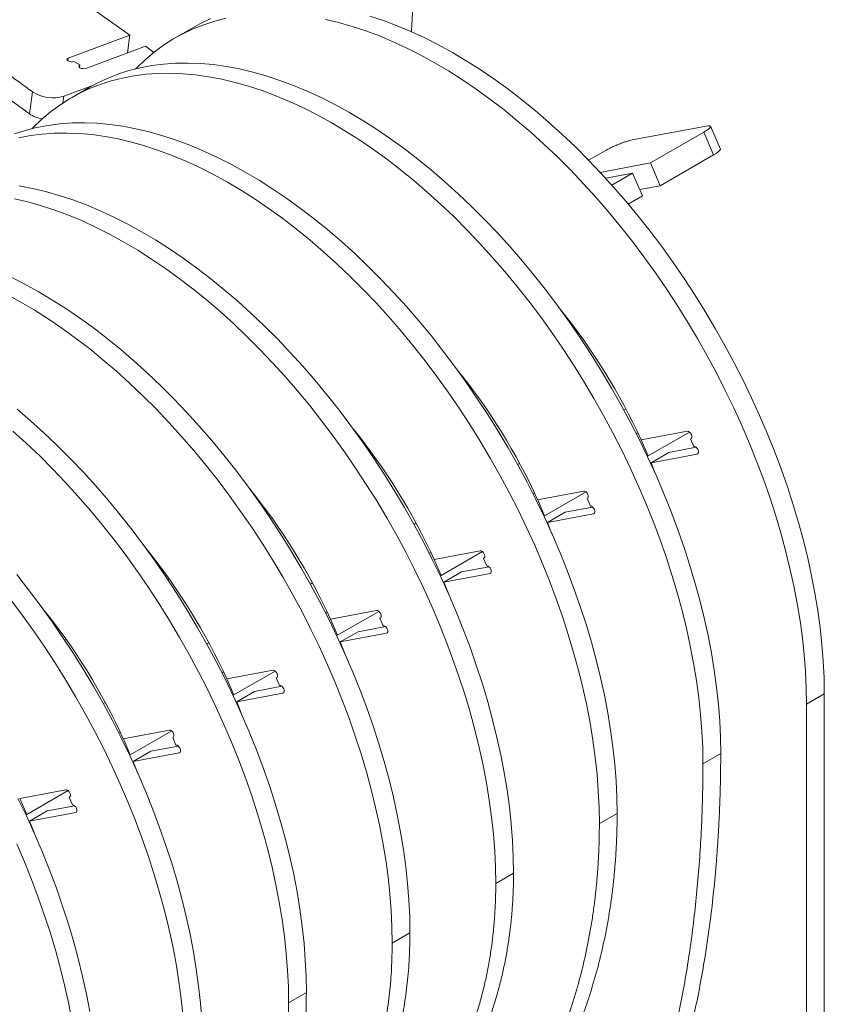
# Model space of a CAD drawing. Header units: millimetres. Extents: x -1732 to 6309, y -3588 to 3891.
# Tile 10 of 18: x 5913 to 6297, y -316 to 154. Entities that reach past the tile are written whole.
import ezdxf

# ---------------------------------------------------------------- set-up
doc = ezdxf.new("R2010")
doc.units = ezdxf.units.MM

msp = doc.modelspace()

# ---------------------------------------------------------------- linework, layer by layer
at = {"color": 7, "linetype": 'Continuous', "lineweight": 15}
for p, q in [((5936.01, 167.86), (5965.44, 147.07)), ((5935.86, 136.01), (5965.44, 147.07)), ((5965.44, 147.07), (5964.25, 138.55)), ((5995.44, 150.55), (5986.95, 145.65)), ((5972.79, 141.74), (5944.34, 131.11)), ((5976.08, 139.34), (5976.83, 138.57)), ((5941.51, 132.74), (5938.68, 134.38)), ((5941.51, 132.74), (5941.34, 131.53)), ((5948.47, 123.24), (5933.86, 117.78)), ((5917.41, 109.37), (5918.89, 119.87)), ((5945.94, 121.97), (5937.45, 117.08)), ((6205.39, 96.89), (6240.75, 103.54)), ((6239.57, 100.57), (6214.12, 85.88)), ((6244.26, 89.7), (6239.57, 100.57)), ((6247.55, 92.55), (6242.86, 103.42)), ((6184.61, 87.19), (6192.42, 91.69)), ((6244.26, 89.7), (6218.81, 75)), ((6190.16, 81.36), (6214.12, 85.88)), ((6214.12, 85.88), (6218.81, 75)), ((6192.75, 78.55), (6205.63, 80.98)), ((6205.63, 80.98), (6195.72, 75.26)), ((6210.32, 70.1), (6205.63, 80.98)), ((6218.81, 75), (6209, 73.16)), ((6210.32, 70.1), (6203.56, 66.2)), ((6201.35, -32.04), (6202.48, -31.82)), ((6207.39, -43.55), (6208.25, -43.39)), ((6231.78, -42.42), (6209.72, -46.58)), ((6209.77, -46.57), (6213.08, -54.24)), ((6232.86, -42.82), (6213.08, -54.24)), ((6233.34, -46.05), (6233.74, -45.82)), ((6234.91, -49.67), (6233.34, -46.05)), ((6222.9, -52.55), (6236.01, -50.08)), ((6213.08, -54.24), (6212.64, -54.32)), ((6214.41, -57.45), (6222.9, -52.55)), ((6214.41, -57.45), (6236.47, -53.3)), ((6150.63, -58.37), (6151.6, -57.8)), ((6214.41, -57.45), (6216.56, -62.89)), ((6026.45, -75.43), (6026.66, -75.18)), ((6157.89, -72.13), (6158.75, -71.97)), ((6182.28, -71), (6160.23, -75.15)), ((6160.27, -75.14), (6163.58, -82.81)), ((6183.37, -71.39), (6163.58, -82.81)), ((6183.85, -74.62), (6184.24, -74.39)), ((6185.41, -78.25), (6183.85, -74.62)), ((6173.4, -81.13), (6186.51, -78.66)), ((6163.58, -82.81), (6163.14, -82.89)), ((6164.92, -86.02), (6173.4, -81.13)), ((6164.92, -86.02), (6186.97, -81.87)), ((6101.13, -86.94), (6102.1, -86.38)), ((6164.92, -86.02), (6167.06, -91.47)), ((6108.4, -100.7), (6109.25, -100.54)), ((6132.78, -99.57), (6110.73, -103.72)), ((6133.87, -99.96), (6114.08, -111.39)), ((6134.35, -103.2), (6134.74, -102.97)), ((6135.91, -106.82), (6134.35, -103.2)), ((6110.77, -103.72), (6114.08, -111.39)), ((6123.9, -109.7), (6137.02, -107.23)), ((6114.08, -111.39), (6113.65, -111.47)), ((6115.42, -114.6), (6123.9, -109.7)), ((6115.42, -114.6), (6137.47, -110.45)), ((5983.5, -113.41), (5984.09, -113.03)), ((6051.63, -115.52), (6052.61, -114.95)), ((6115.42, -114.6), (6117.56, -120.04)), ((6058.9, -129.28), (6059.76, -129.11)), ((6083.29, -128.15), (6061.23, -132.3)), ((6084.37, -128.54), (6064.58, -139.96)), ((6084.85, -131.77), (6085.25, -131.54)), ((6086.41, -135.4), (6084.85, -131.77)), ((6061.28, -132.29), (6064.58, -139.96)), ((6074.41, -138.27), (6087.52, -135.81)), ((6064.58, -139.96), (6064.15, -140.04)), ((6065.92, -143.17), (6074.41, -138.27)), ((6065.92, -143.17), (6087.98, -139.02)), ((5934.28, -142.37), (5934.94, -141.99)), ((6002.14, -144.09), (6003.11, -143.53)), ((6065.92, -143.17), (6068.07, -148.62)), ((6009.4, -157.85), (6010.26, -157.69)), ((6033.79, -156.72), (6011.73, -160.87)), ((6034.87, -157.11), (6015.09, -168.54)), ((6011.78, -160.86), (6015.09, -168.54)), ((6024.91, -166.85), (6038.02, -164.38)), ((6035.35, -160.35), (6035.75, -160.12)), ((6036.92, -163.97), (6035.35, -160.35)), ((6015.09, -168.54), (6014.65, -168.62)), ((6016.42, -171.75), (6024.91, -166.85)), ((6016.42, -171.75), (6038.48, -167.59)), ((6288.72, -172.91), (6297.2, -168.02)), ((6297.2, -617.11), (6297.2, -168.02)), ((5952.64, -172.66), (5953.61, -172.1)), ((6016.42, -171.75), (6018.57, -177.19)), ((6288.72, -622.01), (6288.72, -172.91)), ((5959.9, -186.42), (5960.76, -186.26)), ((5984.29, -185.3), (5962.24, -189.45)), ((5985.38, -185.69), (5965.59, -197.11)), ((5962.28, -189.44), (5965.59, -197.11)), ((5975.41, -195.42), (5988.52, -192.95)), ((5985.86, -188.92), (5986.25, -188.69)), ((5987.42, -192.54), (5985.86, -188.92)), ((5965.59, -197.11), (5965.15, -197.19)), ((5966.93, -200.32), (5975.41, -195.42)), ((5966.93, -200.32), (5988.98, -196.17)), ((6239.22, -201.49), (6247.7, -196.59)), ((5966.93, -200.32), (5969.07, -205.76)), ((5934.79, -213.87), (5912.74, -218.02)), ((5935.88, -214.26), (5916.09, -225.68)), ((5912.78, -218.01), (5916.09, -225.68)), ((5936.36, -217.49), (5936.75, -217.26)), ((5937.92, -221.12), (5936.36, -217.49)), ((5916.09, -225.68), (5915.66, -225.77)), ((5917.43, -228.9), (5925.91, -224)), ((5917.43, -228.9), (5939.48, -224.74)), ((5925.91, -224), (5939.03, -221.53)), ((6189.72, -230.06), (6198.21, -225.16)), ((5917.43, -228.9), (5919.57, -234.34)), ((6140.22, -258.64), (6148.71, -253.74)), ((6090.73, -287.21), (6099.21, -282.31)), ((6041.23, -315.79), (6049.71, -310.89))]:
    msp.add_line(p, q, dxfattribs=at)
at = {"color": 8, "linetype": 'Continuous', "lineweight": 15}
for p, q in [((5935.69, 134.8), (5935.86, 136.01)), ((5933.41, 114.59), (5933.86, 117.78)), ((6236.87, -53.07), (6236.47, -53.3)), ((6187.37, -81.64), (6186.97, -81.87)), ((6137.87, -110.22), (6137.47, -110.45)), ((6088.37, -138.79), (6087.98, -139.02)), ((6038.88, -167.37), (6038.48, -167.59)), ((5989.38, -195.94), (5988.98, -196.17)), ((5939.88, -224.51), (5939.48, -224.74))]:
    msp.add_line(p, q, dxfattribs=at)
at = {"color": 7, "linetype": 'Continuous', "lineweight": 15, "flags": 128}
for points in [[(6297.2, -168.02), (6297.08, -160.29), (6296.7, -152.42), (6296.08, -144.44), (6295.21, -136.34), (6294.1, -128.15), (6292.74, -119.87), (6291.14, -111.51), (6289.3, -103.09), (6287.22, -94.61), (6284.9, -86.1), (6282.36, -77.56), (6279.58, -69), (6276.58, -60.43), (6273.36, -51.88), (6269.93, -43.34), (6266.29, -34.84), (6262.44, -26.38), (6258.39, -17.98), (6254.14, -9.64), (6249.71, -1.38), (6245.1, 6.79), (6240.31, 14.85), (6235.35, 22.8), (6230.23, 30.62), (6224.96, 38.31), (6219.53, 45.86), (6213.97, 53.24), (6208.28, 60.46), (6202.46, 67.5), (6196.53, 74.35), (6190.49, 81), (6184.35, 87.45), (6178.13, 93.68), (6171.82, 99.69), (6165.43, 105.46), (6158.99, 110.99), (6152.49, 116.27), (6145.95, 121.3), (6139.37, 126.06), (6132.76, 130.55), (6126.13, 134.77), (6119.5, 138.7), (6112.87, 142.35), (6106.25, 145.7), (6099.65, 148.75), (6093.08, 151.5), (6086.55, 153.95), (6080.06, 156.08)], [(6011.31, 155.06), (6005.93, 153.69), (6000.69, 152), (5995.62, 150), (5990.71, 147.69), (5985.96, 145.07), (5981.4, 142.15), (5977.02, 138.92), (5972.83, 135.41), (5968.84, 131.6), (5968.14, 130.88)], [(6004.1, 154.9), (5999.19, 152.59), (5995.44, 150.55)], [(6288.72, -172.91), (6288.59, -165.18), (6288.22, -157.32), (6287.6, -149.34), (6286.73, -141.24), (6285.61, -133.05), (6284.25, -124.77), (6282.65, -116.41), (6280.81, -107.99), (6278.73, -99.51), (6276.42, -91), (6273.87, -82.46), (6271.1, -73.9), (6268.1, -65.33), (6264.88, -56.78), (6261.45, -48.24), (6257.8, -39.74), (6253.95, -31.28), (6249.9, -22.87), (6245.66, -14.54), (6241.23, -6.28), (6236.61, 1.89), (6231.82, 9.95), (6226.87, 17.9), (6221.75, 25.73), (6216.47, 33.42), (6211.05, 40.96), (6205.49, 48.34), (6199.79, 55.56), (6193.98, 62.6), (6188.05, 69.45), (6182.01, 76.1), (6175.87, 82.55), (6169.64, 88.78), (6163.33, 94.79), (6156.95, 100.56), (6150.5, 106.09), (6144.01, 111.38), (6137.46, 116.4), (6130.88, 121.16), (6124.27, 125.65), (6117.65, 129.87), (6111.02, 133.8), (6104.39, 137.45), (6097.77, 140.8), (6091.16, 143.85), (6084.59, 146.6), (6078.06, 149.05), (6071.58, 151.18), (6065.15, 153), (6058.79, 154.51)], [(5938.68, 134.38), (5938.04, 134.24), (5937.28, 134.25), (5936.52, 134.4), (5935.88, 134.67), (5935.44, 135.03), (5935.28, 135.4), (5935.43, 135.75), (5935.86, 136.01)], [(5944.34, 131.11), (5943.7, 130.97), (5942.94, 130.98), (5942.18, 131.13), (5941.53, 131.41), (5941.1, 131.76), (5940.94, 132.14), (5941.09, 132.48), (5941.51, 132.74)], [(6247.7, -196.59), (6247.58, -188.86), (6247.21, -181), (6246.59, -173.01), (6245.72, -164.92), (6244.6, -156.72), (6243.24, -148.44), (6241.64, -140.08), (6239.8, -131.66), (6237.72, -123.19), (6235.4, -114.67), (6232.86, -106.13), (6230.08, -97.57), (6227.08, -89.01), (6223.87, -80.45), (6220.43, -71.92), (6216.79, -63.41), (6212.94, -54.95), (6208.89, -46.55), (6204.65, -38.21), (6200.21, -29.96), (6195.6, -21.79), (6190.81, -13.73), (6185.85, -5.77), (6180.73, 2.05), (6175.46, 9.74), (6170.04, 17.28), (6164.48, 24.67), (6158.78, 31.88), (6152.97, 38.92), (6147.03, 45.77), (6140.99, 52.43), (6134.86, 58.88), (6128.63, 65.11), (6122.32, 71.11), (6115.94, 76.89), (6109.49, 82.42), (6102.99, 87.7), (6096.45, 92.73), (6089.87, 97.49), (6083.26, 101.98), (6076.64, 106.19), (6070, 110.13), (6063.37, 113.77), (6056.75, 117.12), (6050.15, 120.18), (6043.58, 122.93), (6037.05, 125.37), (6030.56, 127.51), (6024.14, 129.33), (6017.77, 130.84), (6011.49, 132.03), (6005.28, 132.9), (5999.17, 133.45), (5993.16, 133.68), (5987.26, 133.59), (5981.48, 133.17), (5975.82, 132.44), (5970.3, 131.39), (5964.91, 130.02), (5959.68, 128.33), (5954.61, 126.33), (5949.69, 124.02), (5945.94, 121.97)], [(6239.22, -201.49), (6239.09, -193.76), (6238.72, -185.9), (6238.1, -177.91), (6237.23, -169.82), (6236.12, -161.62), (6234.76, -153.34), (6233.16, -144.98), (6231.31, -136.56), (6229.23, -128.09), (6226.92, -119.57), (6224.37, -111.03), (6221.6, -102.47), (6218.6, -93.91), (6215.38, -85.35), (6211.95, -76.82), (6208.3, -68.31), (6204.45, -59.85), (6200.4, -51.45), (6196.16, -43.11), (6191.73, -34.85), (6187.12, -26.69), (6182.33, -18.62), (6177.37, -10.67), (6172.25, -2.85), (6166.97, 4.84), (6161.55, 12.38), (6155.99, 19.77), (6150.3, 26.99), (6144.48, 34.03), (6138.55, 40.88), (6132.51, 47.53), (6126.37, 53.98), (6120.14, 60.21), (6113.83, 66.21), (6107.45, 71.99), (6101.01, 77.52), (6094.51, 82.8), (6087.96, 87.83), (6081.38, 92.59), (6074.78, 97.08), (6068.15, 101.3), (6061.52, 105.23), (6054.89, 108.87), (6048.27, 112.22), (6041.67, 115.28), (6035.1, 118.03), (6028.56, 120.47), (6022.08, 122.61), (6015.65, 124.43), (6009.29, 125.94), (6003, 127.13), (5996.8, 128), (5990.68, 128.55), (5984.67, 128.78), (5978.77, 128.69), (5972.99, 128.27), (5967.33, 127.54), (5961.81, 126.49), (5956.43, 125.12), (5951.2, 123.43), (5946.12, 121.43), (5941.21, 119.12), (5936.47, 116.5), (5931.9, 113.57), (5927.52, 110.35), (5923.33, 106.83), (5919.34, 103.02), (5918.64, 102.3)], [(6198.21, -225.16), (6198.08, -217.43), (6197.71, -209.57), (6197.09, -201.59), (6196.22, -193.49), (6195.1, -185.3), (6193.75, -177.02), (6192.14, -168.66), (6190.3, -160.24), (6188.22, -151.76), (6185.91, -143.25), (6183.36, -134.71), (6180.59, -126.15), (6177.59, -117.58), (6174.37, -109.03), (6170.94, -100.49), (6167.29, -91.99), (6163.44, -83.53), (6159.39, -75.12), (6155.15, -66.79), (6150.72, -58.53), (6146.1, -50.36), (6141.31, -42.3), (6136.36, -34.35), (6131.24, -26.52), (6125.96, -18.83), (6120.54, -11.29), (6114.98, -3.91), (6109.29, 3.31), (6103.47, 10.35), (6097.54, 17.2), (6091.5, 23.85), (6085.36, 30.3), (6079.13, 36.53), (6072.82, 42.54), (6066.44, 48.31), (6059.99, 53.84), (6053.5, 59.13), (6046.95, 64.15), (6040.37, 68.91), (6033.76, 73.4), (6027.14, 77.62), (6020.51, 81.55), (6013.88, 85.2), (6007.26, 88.55), (6000.66, 91.6), (5994.08, 94.35), (5987.55, 96.8), (5981.07, 98.93), (5974.64, 100.75), (5968.28, 102.26), (5961.99, 103.45), (5955.78, 104.32), (5949.67, 104.87), (5943.66, 105.1), (5937.76, 105.01), (5931.98, 104.6), (5926.32, 103.86), (5920.8, 102.81), (5915.42, 101.44), (5910.18, 99.75)], [(6240.75, 103.54), (6241.76, 103.68), (6242.47, 103.66), (6242.83, 103.47), (6242.85, 103.13), (6242.51, 102.65), (6241.83, 102.05), (6240.84, 101.35), (6239.57, 100.57)], [(6189.72, -230.06), (6189.6, -222.33), (6189.22, -214.47), (6188.6, -206.48), (6187.73, -198.39), (6186.62, -190.2), (6185.26, -181.91), (6183.66, -173.56), (6181.82, -165.13), (6179.74, -156.66), (6177.42, -148.15), (6174.87, -139.6), (6172.1, -131.04), (6169.1, -122.48), (6165.88, -113.93), (6162.45, -105.39), (6158.81, -96.89), (6154.96, -88.43), (6150.91, -80.02), (6146.66, -71.69), (6142.23, -63.43), (6137.62, -55.26), (6132.83, -47.2), (6127.87, -39.25), (6122.75, -31.42), (6117.48, -23.73), (6112.05, -16.19), (6106.49, -8.81), (6100.8, -1.59), (6094.98, 5.45), (6089.05, 12.3), (6083.01, 18.96), (6076.87, 25.4), (6070.65, 31.63), (6064.34, 37.64), (6057.95, 43.41), (6051.51, 48.94), (6045.01, 54.23), (6038.47, 59.25), (6031.89, 64.01), (6025.28, 68.51), (6018.65, 72.72), (6012.02, 76.65), (6005.39, 80.3), (5998.77, 83.65), (5992.17, 86.7), (5985.6, 89.45), (5979.07, 91.9), (5972.58, 94.03), (5966.15, 95.86), (5959.79, 97.36), (5953.5, 98.55), (5947.3, 99.42), (5941.19, 99.97), (5935.18, 100.2), (5929.28, 100.11), (5923.49, 99.7), (5917.84, 98.97), (5912.31, 97.91)], [(6247.55, 92.55), (6247.54, 92.26), (6247.2, 91.78), (6246.52, 91.18), (6245.53, 90.47), (6244.26, 89.7)], [(6148.71, -253.74), (6148.58, -246.01), (6148.21, -238.15), (6147.59, -230.16), (6146.72, -222.07), (6145.61, -213.87), (6144.25, -205.59), (6142.65, -197.23), (6140.8, -188.81), (6138.72, -180.34), (6136.41, -171.82), (6133.86, -163.28), (6131.09, -154.72), (6128.09, -146.16), (6124.87, -137.6), (6121.44, -129.07), (6117.79, -120.56), (6113.94, -112.1), (6109.9, -103.7), (6105.65, -95.36), (6101.22, -87.1), (6096.61, -78.94), (6091.82, -70.87), (6086.86, -62.92), (6081.74, -55.1), (6076.46, -47.41), (6071.04, -39.87), (6065.48, -32.48), (6059.79, -25.26), (6053.97, -18.22), (6048.04, -11.37), (6042, -4.72), (6035.86, 1.73), (6029.63, 7.96), (6023.32, 13.96), (6016.94, 19.74), (6010.5, 25.27), (6004, 30.55), (5997.45, 35.58), (5990.87, 40.34), (5984.27, 44.83), (5977.64, 49.05), (5971.01, 52.98), (5964.38, 56.62), (5957.76, 59.97), (5951.16, 63.03), (5944.59, 65.78), (5938.05, 68.22), (5931.57, 70.36), (5925.14, 72.18), (5918.78, 73.69), (5912.49, 74.88)], [(6140.22, -258.64), (6140.1, -250.91), (6139.73, -243.04), (6139.11, -235.06), (6138.24, -226.96), (6137.12, -218.77), (6135.76, -210.49), (6134.16, -202.13), (6132.32, -193.71), (6130.24, -185.23), (6127.92, -176.72), (6125.38, -168.18), (6122.6, -159.62), (6119.6, -151.06), (6116.39, -142.5), (6112.95, -133.96), (6109.31, -125.46), (6105.46, -117), (6101.41, -108.6), (6097.17, -100.26), (6092.73, -92), (6088.12, -83.84), (6083.33, -75.77), (6078.37, -67.82), (6073.25, -60), (6067.98, -52.31), (6062.56, -44.76), (6057, -37.38), (6051.3, -30.16), (6045.49, -23.12), (6039.55, -16.27), (6033.51, -9.62), (6027.38, -3.17), (6021.15, 3.06), (6014.84, 9.07), (6008.46, 14.84), (6002.01, 20.37), (5995.51, 25.65), (5988.97, 30.68), (5982.39, 35.44), (5975.78, 39.93), (5969.16, 44.15), (5962.52, 48.08), (5955.89, 51.72), (5949.27, 55.08), (5942.67, 58.13), (5936.1, 60.88), (5929.57, 63.32), (5923.08, 65.46), (5916.65, 67.28), (5910.29, 68.79)], [(6099.21, -282.31), (6099.09, -274.58), (6098.71, -266.72), (6098.09, -258.73), (6097.22, -250.64), (6096.11, -242.45), (6094.75, -234.16), (6093.15, -225.81), (6091.31, -217.38), (6089.23, -208.91), (6086.91, -200.4), (6084.37, -191.85), (6081.59, -183.29), (6078.59, -174.73), (6075.37, -166.18), (6071.94, -157.64), (6068.3, -149.14), (6064.45, -140.68), (6060.4, -132.27), (6056.15, -123.94), (6051.72, -115.68), (6047.11, -107.51), (6042.32, -99.45), (6037.36, -91.5), (6032.24, -83.67), (6026.97, -75.98), (6021.54, -68.44), (6015.98, -61.06), (6010.29, -53.84), (6004.47, -46.8), (5998.54, -39.95), (5992.5, -33.29), (5986.36, -26.85), (5980.14, -20.62), (5973.83, -14.61), (5967.44, -8.84), (5961, -3.31), (5954.5, 1.98), (5947.96, 7), (5941.38, 11.76), (5934.77, 16.26), (5928.14, 20.47), (5921.51, 24.4), (5914.88, 28.05), (5908.26, 31.4)], [(6090.73, -287.21), (6090.6, -279.48), (6090.23, -271.62), (6089.61, -263.63), (6088.74, -255.54), (6087.62, -247.34), (6086.27, -239.06), (6084.66, -230.7), (6082.82, -222.28), (6080.74, -213.81), (6078.43, -205.29), (6075.88, -196.75), (6073.11, -188.19), (6070.11, -179.63), (6066.89, -171.07), (6063.46, -162.54), (6059.81, -154.04), (6055.96, -145.58), (6051.91, -137.17), (6047.67, -128.83), (6043.24, -120.58), (6038.62, -112.41), (6033.83, -104.35), (6028.88, -96.4), (6023.76, -88.57), (6018.48, -80.88), (6013.06, -73.34), (6007.5, -65.95), (6001.8, -58.74), (5995.99, -51.7), (5990.06, -44.85), (5984.02, -38.19), (5977.88, -31.75), (5971.65, -25.51), (5965.34, -19.51), (5958.96, -13.74), (5952.51, -8.2), (5946.02, -2.92), (5939.47, 2.1), (5932.89, 6.87), (5926.28, 11.36), (5919.66, 15.57), (5913.03, 19.51), (5906.4, 23.15)], [(6049.71, -310.89), (6049.59, -303.16), (6049.22, -295.29), (6048.6, -287.31), (6047.73, -279.21), (6046.61, -271.02), (6045.25, -262.74), (6043.65, -254.38), (6041.81, -245.96), (6039.73, -237.48), (6037.41, -228.97), (6034.87, -220.43), (6032.09, -211.87), (6029.1, -203.31), (6025.88, -194.75), (6022.44, -186.21), (6018.8, -177.71), (6014.95, -169.25), (6010.9, -160.85), (6006.66, -152.51), (6002.22, -144.25), (5997.61, -136.09), (5992.82, -128.02), (5987.86, -120.07), (5982.74, -112.25), (5977.47, -104.56), (5972.05, -97.01), (5966.49, -89.63), (5960.79, -82.41), (5954.98, -75.37), (5949.04, -68.52), (5943, -61.87), (5936.87, -55.42), (5930.64, -49.19), (5924.33, -43.18), (5917.95, -37.41), (5911.5, -31.88)], [(6041.23, -315.79), (6041.1, -308.05), (6040.73, -300.19), (6040.11, -292.21), (6039.24, -284.11), (6038.13, -275.92), (6036.77, -267.64), (6035.17, -259.28), (6033.32, -250.86), (6031.24, -242.38), (6028.93, -233.87), (6026.38, -225.33), (6023.61, -216.77), (6020.61, -208.2), (6017.39, -199.65), (6013.96, -191.11), (6010.31, -182.61), (6006.46, -174.15), (6002.42, -165.75), (5998.17, -157.41), (5993.74, -149.15), (5989.13, -140.98), (5984.34, -132.92), (5979.38, -124.97), (5974.26, -117.15), (5968.98, -109.46), (5963.56, -101.91), (5958, -94.53), (5952.31, -87.31), (5946.49, -80.27), (5940.56, -73.42), (5934.52, -66.77), (5928.38, -60.32), (5922.15, -54.09), (5915.84, -48.08), (5909.46, -42.31)], [(6233.34, -46.05), (6233.73, -45.83), (6233.95, -45.36), (6233.95, -44.72), (6233.74, -44.01), (6233.35, -43.34), (6232.84, -42.8), (6232.29, -42.48), (6231.78, -42.42)], [(6236.47, -53.3), (6236.86, -53.07), (6237.07, -52.61), (6237.07, -51.97), (6236.87, -51.26), (6236.48, -50.59), (6235.97, -50.05), (6235.42, -49.73), (6234.91, -49.67)], [(6183.85, -74.62), (6184.24, -74.4), (6184.45, -73.94), (6184.45, -73.3), (6184.24, -72.59), (6183.85, -71.91), (6183.34, -71.37), (6182.79, -71.05), (6182.28, -71)], [(6186.97, -81.87), (6187.36, -81.65), (6187.58, -81.18), (6187.58, -80.55), (6187.37, -79.84), (6186.98, -79.16), (6186.47, -78.62), (6185.92, -78.3), (6185.41, -78.25)], [(6134.35, -103.2), (6134.74, -102.97), (6134.95, -102.51), (6134.95, -101.87), (6134.74, -101.16), (6134.36, -100.49), (6133.85, -99.95), (6133.3, -99.63), (6132.78, -99.57)], [(6137.47, -110.45), (6137.86, -110.22), (6138.08, -109.76), (6138.08, -109.12), (6137.87, -108.41), (6137.48, -107.74), (6136.97, -107.2), (6136.42, -106.87), (6135.91, -106.82)], [(5999.72, -323.87), (5999.1, -315.88), (5998.23, -307.79), (5997.11, -299.59), (5995.76, -291.31), (5994.15, -282.95), (5992.31, -274.53), (5990.23, -266.06), (5987.92, -257.54), (5985.37, -249), (5982.6, -240.44), (5979.6, -231.88), (5976.38, -223.32), (5972.95, -214.79), (5969.3, -206.29), (5965.45, -197.83), (5961.4, -189.42), (5957.16, -181.08), (5952.73, -172.83), (5948.11, -164.66), (5943.32, -156.6), (5938.37, -148.65), (5933.25, -140.82), (5927.97, -133.13), (5922.55, -125.59), (5916.99, -118.2), (5911.3, -110.99)], [(5990.61, -320.78), (5989.74, -312.69), (5988.63, -304.49), (5987.27, -296.21), (5985.67, -287.85), (5983.83, -279.43), (5981.75, -270.96), (5979.43, -262.44), (5976.88, -253.9), (5974.11, -245.34), (5971.11, -236.78), (5967.89, -228.22), (5964.46, -219.69), (5960.82, -211.18), (5956.97, -202.72), (5952.92, -194.32), (5948.67, -185.98), (5944.24, -177.73), (5939.63, -169.56), (5934.84, -161.49), (5929.88, -153.54), (5924.76, -145.72), (5919.49, -138.03), (5914.06, -130.49), (5908.5, -123.1)], [(6084.85, -131.77), (6085.24, -131.55), (6085.45, -131.08), (6085.46, -130.45), (6085.25, -129.74), (6084.86, -129.06), (6084.35, -128.52), (6083.8, -128.2), (6083.29, -128.15)], [(6087.98, -139.02), (6088.37, -138.8), (6088.58, -138.33), (6088.58, -137.7), (6088.37, -136.99), (6087.98, -136.31), (6087.48, -135.77), (6086.92, -135.45), (6086.41, -135.4)], [(6035.35, -160.35), (6035.74, -160.12), (6035.96, -159.66), (6035.96, -159.02), (6035.75, -158.31), (6035.36, -157.63), (6034.85, -157.1), (6034.3, -156.77), (6033.79, -156.72)], [(6038.48, -167.59), (6038.87, -167.37), (6039.08, -166.91), (6039.08, -166.27), (6038.88, -165.56), (6038.49, -164.88), (6037.98, -164.34), (6037.43, -164.02), (6036.92, -163.97)], [(5985.86, -188.92), (5986.25, -188.7), (5986.46, -188.23), (5986.46, -187.6), (5986.25, -186.89), (5985.86, -186.21), (5985.35, -185.67), (5984.8, -185.35), (5984.29, -185.3)], [(5988.98, -196.17), (5989.37, -195.95), (5989.59, -195.48), (5989.59, -194.85), (5989.38, -194.13), (5988.99, -193.46), (5988.48, -192.92), (5987.93, -192.6), (5987.42, -192.54)], [(5936.36, -217.49), (5936.75, -217.27), (5936.96, -216.81), (5936.96, -216.17), (5936.75, -215.46), (5936.37, -214.78), (5935.86, -214.24), (5935.31, -213.92), (5934.79, -213.87)], [(5946.26, -319.89), (5944.66, -311.53), (5942.81, -303.11), (5940.73, -294.63), (5938.42, -286.12), (5935.87, -277.58), (5933.1, -269.02), (5930.1, -260.45), (5926.88, -251.9), (5923.45, -243.36), (5919.8, -234.86), (5915.95, -226.4), (5911.91, -218)], [(5939.48, -224.74), (5939.87, -224.52), (5940.09, -224.06), (5940.09, -223.42), (5939.88, -222.71), (5939.49, -222.03), (5938.98, -221.49), (5938.43, -221.17), (5937.92, -221.12)], [(5937.77, -324.79), (5936.17, -316.43), (5934.33, -308.01), (5932.25, -299.53), (5929.93, -291.02), (5927.39, -282.48), (5924.61, -273.92), (5921.61, -265.35), (5918.4, -256.8), (5914.96, -248.26), (5911.32, -239.76)]]:
    msp.add_lwpolyline(points, dxfattribs=at)
at = {"color": 7, "linetype": 'Continuous', "lineweight": 15}
for centre, radius, start, end in [((5928.62, 134.9), 17.9, 237.0606, 287.0321), ((5926.17, 122.36), 15.66, 235.9911, 259.9847), ((5945.33, -167.08), 290.56, 24.5022, 38.9934), ((5895.84, -195.65), 290.56, 24.5022, 38.9934), ((5846.34, -224.23), 290.56, 24.5022, 38.9934), ((5796.84, -252.8), 290.56, 24.5022, 38.9934), ((5747.34, -281.37), 290.56, 24.5022, 38.9934), ((5697.85, -309.95), 290.56, 24.5022, 38.9934)]:
    msp.add_arc(centre, radius, start, end, dxfattribs=at)
for points, knots in [([(6099.93, 148.48), (6100.16, 152.12), (6100.82, 162.72), (6101.29, 179.94), (6101.5, 200.14), (6101.28, 219.9), (6100.77, 238.61), (6100.04, 256.22), (6099.19, 272.67), (6098.24, 288.41), (6097.25, 303.36), (6096.27, 317.43), (6095.66, 326.53), (6095.36, 330.92)], [0, 0, 0, 0, 0.0569273, 0.1658407, 0.2744379, 0.3819768, 0.4876848, 0.5822961, 0.6740733, 0.7623794, 0.8465696, 0.9259939, 1, 1, 1, 1]), ([(5918.89, 119.87), (5917.96, 120.56), (5916.1, 121.92), (5913.29, 123.97), (5910.49, 126.02), (5907.67, 128.06), (5904.85, 130.1), (5902.01, 132.14), (5899.17, 134.17), (5896.32, 136.21), (5893.47, 138.24), (5890.6, 140.27), (5887.73, 142.29), (5884.85, 144.32), (5881.96, 146.34), (5879.06, 148.35), (5876.15, 150.37), (5873.24, 152.38), (5871.29, 153.73), (5870.32, 154.4)], [0, 0, 0, 0, 0.058866, 0.117726, 0.176582, 0.235432, 0.294277, 0.353116, 0.411951, 0.47078, 0.529603, 0.588421, 0.647234, 0.706042, 0.764844, 0.823641, 0.882433, 0.941219, 1, 1, 1, 1]), ([(5917.41, 109.37), (5916.48, 110.06), (5914.62, 111.42), (5911.82, 113.47), (5909.02, 115.51), (5906.2, 117.55), (5903.38, 119.59), (5900.55, 121.63), (5897.71, 123.67), (5894.86, 125.7), (5892, 127.73), (5889.14, 129.76), (5886.26, 131.78), (5883.38, 133.81), (5880.49, 135.83), (5877.59, 137.85), (5874.69, 139.87), (5871.77, 141.88), (5869.82, 143.22), (5868.84, 143.9)], [0, 0, 0, 0, 0.0588257, 0.1176495, 0.1764718, 0.2352928, 0.294113, 0.3529327, 0.411752, 0.4705714, 0.5293912, 0.5882116, 0.647033, 0.7058558, 0.7646801, 0.8235064, 0.8823349, 0.941166, 1, 1, 1, 1]), ([(5972.79, 141.74), (5973, 141.59), (5974.16, 140.75), (5975.22, 139.97), (5976.08, 139.34)], [0.990307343, 0.990307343, 0.990307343, 0.990307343, 0.992032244, 1, 1, 1, 1]), ([(6192.42, 91.69), (6192.87, 91.95), (6193.8, 92.47), (6195.45, 93.29), (6197.26, 94.12), (6199.15, 94.92), (6201.02, 95.63), (6202.72, 96.2), (6204.22, 96.64), (6205, 96.81), (6205.39, 96.89)], [0, 0, 0, 0, 0.116518, 0.240015, 0.368646, 0.500006, 0.631364, 0.759993, 0.883486, 1, 1, 1, 1]), ([(6143.81, -585.71), (6143.81, -584.92), (6143.82, -583.35), (6143.86, -580.92), (6143.92, -578.54), (6144, -576.17), (6144.11, -573.81), (6144.25, -571.46), (6144.41, -569.11), (6144.59, -566.78), (6144.8, -564.45), (6145.03, -562.14), (6145.29, -559.83), (6145.75, -556.07), (6146.49, -550.91), (6147.63, -544.39), (6148.96, -537.95), (6150.94, -529.61), (6153.82, -519.47), (6157.76, -507.89), (6162.17, -496.62), (6166.91, -485.75), (6171.93, -475.1), (6177.12, -464.71), (6182.42, -454.44), (6187.76, -444.22), (6193.08, -433.98), (6197.45, -425.37), (6200.88, -418.42), (6204.26, -411.4), (6208.37, -402.51), (6213.08, -391.61), (6217.53, -380.45), (6221.69, -369), (6225.57, -357.21), (6229.12, -345.18), (6232.35, -332.85), (6235.26, -320.31), (6238.72, -303.17), (6242.29, -281.15), (6244.6, -260.63), (6245.77, -246.7), (6246.28, -239.68), (6246.71, -232.63), (6246.98, -227.21), (6247.14, -223.47), (6247.23, -221.4), (6247.3, -219.33), (6247.37, -217.26), (6247.44, -215.19), (6247.49, -213.12), (6247.54, -211.05), (6247.59, -208.99), (6247.62, -206.92), (6247.65, -204.85), (6247.68, -202.79), (6247.69, -200.72), (6247.7, -198.63), (6247.7, -197.27), (6247.7, -196.59)], [0, 0, 0, 0, 0.005126, 0.010264, 0.015414, 0.020578, 0.025754, 0.030946, 0.036151, 0.041373, 0.04661, 0.051864, 0.057135, 0.062424, 0.077799, 0.093331, 0.10903, 0.124907, 0.155748, 0.187398, 0.218121, 0.249889, 0.281147, 0.312403, 0.343661, 0.37492, 0.406179, 0.437439, 0.453067, 0.468694, 0.49995, 0.531208, 0.562457, 0.59371, 0.624966, 0.656589, 0.687467, 0.718859, 0.749966, 0.812534, 0.874974, 0.890677, 0.906327, 0.921925, 0.937475, 0.942004, 0.946523, 0.951033, 0.955532, 0.960022, 0.964502, 0.968972, 0.973433, 0.977884, 0.982326, 0.986758, 0.991181, 0.995595, 1, 1, 1, 1]), ([(6135.33, -590.61), (6135.33, -590.17), (6135.33, -589.29), (6135.34, -587.97), (6135.36, -586.66), (6135.38, -585.34), (6135.42, -584.03), (6135.46, -582.72), (6135.51, -581.42), (6135.56, -580.12), (6135.63, -578.81), (6135.7, -577.52), (6135.89, -574.31), (6136.3, -569.23), (6137.06, -562.41), (6138.02, -555.71), (6139.17, -549.18), (6140.5, -542.76), (6142.48, -534.41), (6145.36, -524.28), (6149.33, -512.64), (6153.73, -501.42), (6158.47, -490.56), (6163.47, -479.97), (6168.65, -469.58), (6173.06, -461.02), (6176.62, -454.2), (6179.41, -448.85), (6182.07, -443.73), (6185.61, -436.89), (6189.85, -428.53), (6194.96, -418.06), (6199.89, -407.39), (6204.6, -396.49), (6209.05, -385.33), (6213.21, -373.88), (6218.36, -358.23), (6224.01, -337.94), (6228.6, -316.74), (6231.66, -299.28), (6233.65, -285.95), (6235.34, -272.38), (6236.73, -258.6), (6237.83, -244.62), (6238.43, -233.8), (6238.75, -226.29), (6238.89, -222.16), (6239.01, -218.02), (6239.1, -213.89), (6239.17, -209.76), (6239.21, -205.63), (6239.22, -202.87), (6239.22, -201.49)], [0, 0, 0, 0, 0.002818, 0.00564, 0.008467, 0.011298, 0.014133, 0.016974, 0.019819, 0.022669, 0.025524, 0.028385, 0.03125, 0.046768, 0.062499, 0.077987, 0.093749, 0.109208, 0.124999, 0.156249, 0.1875, 0.21875, 0.25, 0.28125, 0.3125, 0.34375, 0.359375, 0.375, 0.392857, 0.40625, 0.4375, 0.46875, 0.500001, 0.531251, 0.562501, 0.593751, 0.625001, 0.687496, 0.749991, 0.781147, 0.812496, 0.843711, 0.875001, 0.906328, 0.9375, 0.946541, 0.955543, 0.964508, 0.973436, 0.982327, 0.991181, 1, 1, 1, 1]), ([(6053.8, -590.9), (6053.8, -590.08), (6053.81, -588.44), (6053.85, -585.93), (6053.92, -583.47), (6054.01, -581.02), (6054.12, -578.58), (6054.27, -576.15), (6054.44, -573.73), (6054.63, -571.33), (6054.85, -568.94), (6055.1, -566.56), (6055.37, -564.19), (6055.85, -560.32), (6056.64, -555), (6057.86, -548.32), (6059.28, -541.75), (6061.42, -533.21), (6064.54, -522.87), (6068.89, -511.09), (6073.79, -499.8), (6079.11, -489.03), (6084.84, -478.64), (6090.85, -468.65), (6097.13, -458.91), (6105.74, -446.25), (6116.86, -430.82), (6128.09, -415.57), (6136.96, -403.22), (6143.5, -393.84), (6149.9, -384.27), (6156.1, -374.46), (6162.05, -364.36), (6167.71, -353.93), (6173.02, -343.11), (6177.95, -331.88), (6181.7, -322.12), (6184.45, -314.1), (6187.06, -305.83), (6189.95, -295.34), (6192.4, -284.37), (6194.05, -275.43), (6195.15, -268.53), (6196.07, -261.62), (6196.63, -256.5), (6196.94, -253.2), (6197.07, -251.74), (6197.19, -250.27), (6197.31, -248.8), (6197.42, -247.34), (6197.52, -245.87), (6197.62, -244.4), (6197.7, -242.92), (6197.78, -241.45), (6197.86, -239.98), (6197.92, -238.5), (6197.98, -237.02), (6198.04, -235.55), (6198.08, -234.07), (6198.12, -232.59), (6198.15, -231.11), (6198.18, -229.62), (6198.19, -228.14), (6198.2, -226.62), (6198.21, -225.65), (6198.21, -225.16)], [0, 0, 0, 0, 0.005142, 0.010291, 0.015447, 0.020612, 0.025785, 0.030968, 0.036162, 0.041367, 0.046583, 0.051812, 0.057054, 0.06231, 0.077694, 0.093172, 0.108759, 0.124468, 0.155507, 0.18699, 0.218046, 0.249524, 0.28058, 0.312058, 0.34309, 0.374618, 0.437178, 0.499742, 0.531024, 0.562307, 0.593583, 0.624855, 0.656135, 0.68741, 0.718664, 0.749927, 0.78121, 0.797101, 0.812452, 0.844509, 0.874969, 0.890991, 0.906734, 0.92221, 0.937428, 0.940623, 0.943811, 0.946991, 0.950164, 0.953329, 0.956487, 0.959638, 0.962782, 0.96592, 0.96905, 0.972174, 0.975291, 0.978401, 0.981505, 0.984603, 0.987694, 0.99078, 0.993859, 0.996932, 1, 1, 1, 1]), ([(6045.32, -595.8), (6045.32, -595.38), (6045.32, -594.54), (6045.33, -593.29), (6045.35, -592.04), (6045.37, -590.79), (6045.4, -589.55), (6045.44, -588.31), (6045.48, -587.07), (6045.53, -585.83), (6045.59, -584.6), (6045.65, -583.37), (6045.72, -582.14), (6045.92, -578.91), (6046.34, -573.69), (6047.15, -566.65), (6048.18, -559.74), (6049.41, -553.02), (6050.85, -546.43), (6053, -537.87), (6056.13, -527.54), (6060.5, -515.75), (6065.4, -504.5), (6070.74, -493.72), (6076.45, -483.37), (6082.48, -473.36), (6088.74, -463.65), (6095.2, -454.17), (6101.79, -444.85), (6107.35, -437.18), (6111.82, -431.06), (6116.29, -424.95), (6121.88, -417.3), (6128.52, -408.06), (6135.06, -398.68), (6141.45, -389.12), (6147.64, -379.31), (6153.59, -369.22), (6159.24, -358.79), (6164.55, -347.98), (6169.49, -336.71), (6173.97, -325.04), (6177.99, -312.86), (6181.46, -300.3), (6183.9, -289.35), (6185.56, -280.39), (6186.65, -273.51), (6187.58, -266.57), (6188.19, -260.92), (6188.59, -256.63), (6188.83, -253.71), (6189.04, -250.79), (6189.22, -247.85), (6189.37, -244.91), (6189.5, -241.96), (6189.6, -239), (6189.67, -236.03), (6189.71, -233.05), (6189.72, -231.06), (6189.72, -230.06)], [0, 0, 0, 0, 0.002589, 0.00518, 0.007773, 0.01037, 0.012969, 0.015571, 0.018176, 0.020785, 0.023396, 0.026011, 0.028629, 0.03125, 0.046791, 0.062499, 0.078016, 0.093749, 0.109242, 0.124999, 0.156249, 0.187499, 0.218749, 0.249999, 0.281249, 0.3125, 0.34375, 0.375, 0.40625, 0.4375, 0.453126, 0.468751, 0.5, 0.531251, 0.562501, 0.593751, 0.625001, 0.656251, 0.687501, 0.718751, 0.750001, 0.781637, 0.8125, 0.844033, 0.875, 0.890808, 0.906489, 0.922049, 0.9375, 0.943839, 0.950157, 0.956454, 0.96273, 0.968987, 0.975225, 0.981444, 0.987646, 0.993831, 1, 1, 1, 1]), ([(5987.52, -609.78), (5987.52, -608.94), (5987.53, -607.27), (5987.57, -604.72), (5987.63, -602.22), (5987.73, -599.72), (5987.85, -597.24), (5987.99, -594.77), (5988.17, -592.32), (5988.36, -589.88), (5988.59, -587.45), (5988.84, -585.03), (5989.12, -582.63), (5989.62, -578.7), (5990.43, -573.29), (5991.68, -566.49), (5993.14, -559.82), (5995.33, -551.2), (5998.52, -540.83), (6002.99, -528.96), (6008.08, -517.54), (6015.48, -503.07), (6025.77, -486.11), (6036.96, -470.36), (6046.3, -458.15), (6053.4, -449.22), (6060.61, -440.37), (6070.27, -428.66), (6082.37, -414.02), (6094.19, -399.05), (6103.3, -386.63), (6109.91, -377.05), (6116.24, -367.12), (6122.23, -356.8), (6127.82, -346.02), (6132.09, -336.56), (6135.22, -328.74), (6137.43, -322.68), (6139.44, -316.57), (6141.33, -310.15), (6143.02, -303.59), (6144.51, -296.85), (6145.76, -290.14), (6146.51, -285.22), (6146.92, -282.13), (6147.08, -280.85), (6147.23, -279.58), (6147.38, -278.3), (6147.52, -277.03), (6147.65, -275.75), (6147.77, -274.47), (6147.88, -273.18), (6147.99, -271.9), (6148.09, -270.61), (6148.18, -269.32), (6148.27, -268.03), (6148.34, -266.74), (6148.41, -265.45), (6148.48, -264.16), (6148.53, -262.86), (6148.58, -261.56), (6148.62, -260.26), (6148.65, -258.96), (6148.68, -257.66), (6148.7, -256.35), (6148.71, -255.02), (6148.71, -254.16), (6148.71, -253.74)], [0, 0, 0, 0, 0.005153, 0.01031, 0.015474, 0.020644, 0.025822, 0.031008, 0.036203, 0.041407, 0.046621, 0.051847, 0.057084, 0.062333, 0.077764, 0.093274, 0.108879, 0.124591, 0.155366, 0.186448, 0.217882, 0.249694, 0.311729, 0.374749, 0.405889, 0.437306, 0.468365, 0.499871, 0.562436, 0.624998, 0.656269, 0.687538, 0.718821, 0.75009, 0.781317, 0.812542, 0.828604, 0.843825, 0.859789, 0.875074, 0.89136, 0.907157, 0.922481, 0.937351, 0.940152, 0.942945, 0.945731, 0.948509, 0.951279, 0.954042, 0.956798, 0.959547, 0.962289, 0.965024, 0.967752, 0.970474, 0.973189, 0.975897, 0.978599, 0.981295, 0.983985, 0.986668, 0.989346, 0.992018, 0.994684, 0.997345, 1, 1, 1, 1]), ([(5979.03, -614.68), (5979.03, -614.25), (5979.03, -613.4), (5979.05, -612.13), (5979.06, -610.86), (5979.09, -609.59), (5979.12, -608.33), (5979.15, -607.07), (5979.2, -605.81), (5979.25, -604.55), (5979.31, -603.3), (5979.37, -602.05), (5979.44, -600.81), (5979.65, -597.51), (5980.08, -592.22), (5980.91, -585.07), (5981.96, -578.05), (5983.23, -571.23), (5984.7, -564.55), (5986.91, -555.87), (5990.14, -545.42), (5994.65, -533.51), (5999.72, -522.17), (6005.27, -511.35), (6011.22, -501), (6017.52, -491.04), (6024.1, -481.42), (6030.9, -472.09), (6037.88, -462.98), (6044.98, -454.03), (6050.98, -446.68), (6055.8, -440.82), (6059.42, -436.43), (6063.04, -432.05), (6067.86, -426.2), (6073.86, -418.85), (6080.98, -409.93), (6087.98, -400.84), (6094.81, -391.54), (6101.41, -381.96), (6107.74, -372.04), (6113.73, -361.72), (6119.32, -350.95), (6124.43, -339.65), (6128.23, -329.74), (6130.94, -321.52), (6132.8, -315.18), (6134.48, -308.71), (6135.97, -302.04), (6137.25, -295.23), (6138.08, -289.78), (6138.59, -285.82), (6138.87, -283.4), (6139.13, -280.97), (6139.36, -278.53), (6139.56, -276.08), (6139.74, -273.62), (6139.89, -271.15), (6140.01, -268.67), (6140.11, -266.18), (6140.17, -263.68), (6140.22, -261.16), (6140.22, -259.48), (6140.22, -258.64)], [0, 0, 0, 0, 0.002591, 0.005183, 0.007778, 0.010376, 0.012976, 0.015578, 0.018183, 0.02079, 0.023401, 0.026014, 0.02863, 0.03125, 0.046799, 0.062498, 0.078023, 0.093748, 0.10925, 0.124998, 0.156248, 0.187497, 0.218747, 0.249997, 0.281249, 0.312503, 0.343755, 0.375006, 0.406255, 0.437505, 0.468755, 0.48438, 0.500005, 0.51563, 0.531255, 0.562505, 0.593755, 0.625005, 0.656255, 0.687505, 0.718754, 0.750004, 0.781254, 0.812504, 0.843751, 0.85952, 0.875001, 0.890751, 0.906251, 0.92198, 0.937501, 0.9428, 0.948081, 0.953343, 0.958587, 0.963815, 0.969027, 0.974223, 0.979405, 0.984572, 0.989727, 0.994869, 1, 1, 1, 1]), ([(5950.72, -563.15), (5951.5, -561.03), (5953.74, -554.92), (5958.1, -545.44), (5963.84, -534.17), (5970.31, -523.04), (5977.41, -511.99), (5984.85, -501.35), (5991.51, -492.45), (5997.21, -485.11), (6001.85, -479.27), (6005.49, -474.78), (6008.14, -471.55), (6009.77, -469.55), (6011.41, -467.57), (6013, -465.63), (6014.56, -463.75), (6016.19, -461.78), (6018.21, -459.34), (6020.3, -456.83), (6022.51, -454.16), (6024.55, -451.7), (6026.77, -449), (6028.97, -446.33), (6031.11, -443.71), (6033.52, -440.75), (6036.18, -437.45), (6039.14, -433.73), (6042.04, -430.03), (6046.29, -424.54), (6051.76, -417.22), (6058.36, -407.89), (6064.48, -398.59), (6070.11, -389.31), (6075.23, -380.05), (6080.01, -370.42), (6084.39, -360.38), (6088.33, -349.89), (6091.66, -339.23), (6094.37, -328.43), (6096.49, -317.54), (6098.03, -306.23), (6099.02, -294.52), (6099.15, -286.38), (6099.21, -282.31)], [0, 0, 0, 0, 0.019887, 0.057584, 0.09528, 0.137381, 0.179505, 0.221601, 0.263721, 0.28865, 0.313308, 0.337514, 0.345962, 0.354791, 0.363185, 0.371449, 0.379759, 0.387496, 0.396865, 0.411233, 0.419972, 0.431304, 0.443003, 0.454752, 0.465672, 0.476575, 0.492608, 0.507686, 0.523562, 0.539076, 0.576181, 0.613295, 0.650425, 0.683615, 0.716776, 0.749911, 0.783027, 0.816131, 0.849229, 0.879483, 0.909664, 0.939791, 0.969892, 1, 1, 1, 1]), ([(5969.73, -515.95), (5970.53, -514.74), (5973.44, -510.33), (5978.75, -503.05), (5985.56, -494.02), (5991.24, -486.83), (5995.62, -481.38), (5998.77, -477.52), (6001.21, -474.55), (6002.98, -472.4), (6004, -471.16), (6005.04, -469.9), (6005.89, -468.87), (6006.55, -468.08), (6007.05, -467.47), (6007.59, -466.82), (6008.16, -466.13), (6008.77, -465.39), (6009.6, -464.39), (6010.56, -463.23), (6011.56, -462.03), (6012.31, -461.13), (6012.94, -460.37), (6013.61, -459.55), (6014.4, -458.61), (6015.42, -457.37), (6016.7, -455.82), (6018.22, -453.98), (6019.94, -451.88), (6021.73, -449.7), (6023.68, -447.31), (6025.64, -444.89), (6029.33, -440.31), (6034.63, -433.59), (6041.21, -424.92), (6047.39, -416.35), (6053.15, -407.89), (6058.69, -399.15), (6063.81, -390.36), (6068.5, -381.51), (6072.75, -372.61), (6076.65, -363.38), (6080.16, -353.79), (6083.26, -343.78), (6085.89, -333.33), (6088.01, -322.42), (6089.55, -311.08), (6090.54, -299.37), (6090.66, -291.24), (6090.73, -287.21)], [0, 0, 0, 0, 0.017093, 0.062521, 0.107947, 0.153269, 0.173486, 0.192794, 0.213901, 0.22021, 0.226674, 0.233497, 0.239976, 0.24294, 0.246133, 0.249557, 0.25321, 0.257093, 0.261206, 0.269086, 0.275406, 0.280166, 0.283365, 0.28749, 0.293044, 0.298288, 0.307093, 0.317456, 0.327428, 0.340038, 0.351796, 0.364918, 0.377905, 0.423154, 0.468561, 0.509084, 0.549605, 0.590114, 0.630612, 0.667741, 0.70475, 0.741668, 0.778516, 0.815317, 0.852375, 0.889344, 0.926409, 0.963453, 1, 1, 1, 1]), ([(5973.43, -506.08), (5974.41, -504.76), (5976.67, -501.72), (5980.43, -496.65), (5984.61, -490.96), (5988.89, -485.04), (5993.1, -479.11), (5997.26, -473.1), (6001.37, -466.99), (6005.39, -460.78), (6010.42, -452.7), (6016.3, -442.58), (6022.78, -430.18), (6028.7, -417.31), (6034, -403.93), (6038.62, -390.02), (6042.53, -375.47), (6045.66, -360.29), (6047.95, -344.44), (6049.43, -328.03), (6049.62, -316.58), (6049.71, -310.89)], [0, 0, 0, 0, 0.025533, 0.058892, 0.097984, 0.134957, 0.172113, 0.210157, 0.247467, 0.285059, 0.322852, 0.391762, 0.460625, 0.529467, 0.596783, 0.664214, 0.731616, 0.798762, 0.865802, 0.933233, 1, 1, 1, 1]), ([(5977.75, -493.6), (5978.63, -492.38), (5980.92, -489.22), (5984.61, -484.01), (5988.78, -478), (5992.89, -471.88), (5996.91, -465.68), (6001.33, -458.56), (6006.09, -450.47), (6011.08, -441.31), (6015.8, -431.85), (6020.67, -421.08), (6025.52, -408.83), (6030.14, -394.92), (6034.04, -380.37), (6037.18, -365.19), (6039.47, -349.34), (6040.95, -332.93), (6041.14, -321.48), (6041.23, -315.79)], [0, 0, 0, 0, 0.026248, 0.068074, 0.110897, 0.152897, 0.195212, 0.237754, 0.295909, 0.354053, 0.412194, 0.47034, 0.546114, 0.622018, 0.697889, 0.773473, 0.848938, 0.924842, 1, 1, 1, 1])]:
    msp.add_open_spline(points, degree=3, knots=knots, dxfattribs=at)

doc.saveas('drawing.dxf')
